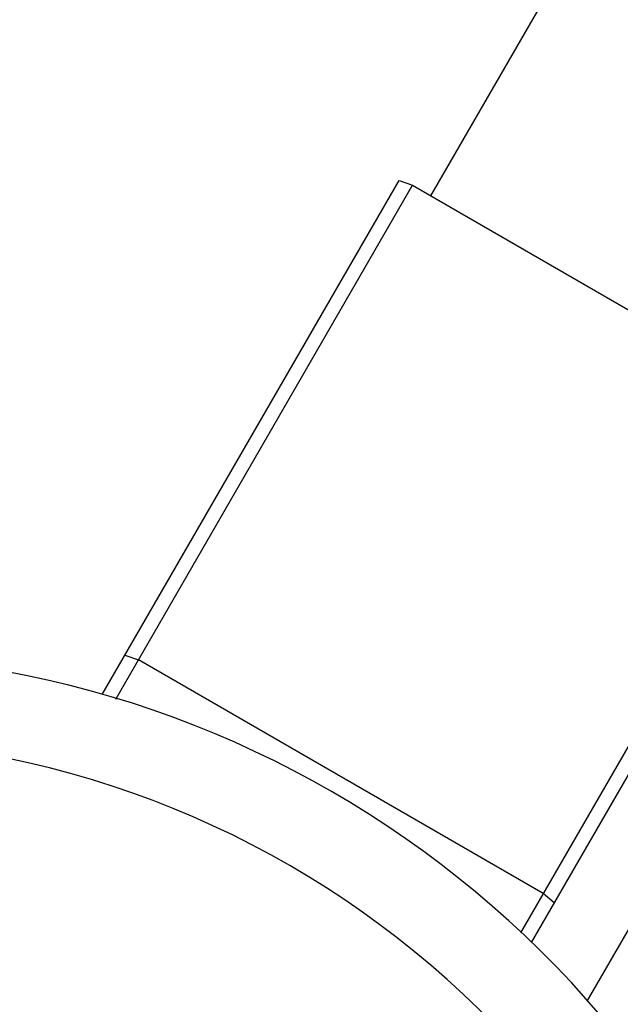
# Model space of a CAD drawing. Header units: millimetres. Extents: x 0 to 12710, y 0 to 5940.
# Tile 39 of 241: x 1663 to 1705, y 662 to 731. Entities that reach past the tile are written whole.
import ezdxf

# ---------------------------------------------------------------- set-up
doc = ezdxf.new("R2010")
doc.units = ezdxf.units.MM
doc.header["$LTSCALE"] = 231.275
for name, color, linetype in [('_0302_DELTA_BOTTOM_COVER-3T_PBL696', 7, 'CONTINUOUS'), ('A2200202_ABL585', 7, 'CONTINUOUS'), ('A2400201_ABL624', 7, 'CONTINUOUS'), ('A2410102_ABL625', 7, 'CONTINUOUS'), ('M2200103_PBL688', 7, 'CONTINUOUS'), ('M2200301_PBL689', 7, 'CONTINUOUS'), ('M2410102_PBL636', 7, 'CONTINUOUS'), ('아래쪽_19_VBL544', 7, 'CONTINUOUS')]:
    doc.layers.add(name, color=color, linetype=linetype)

# ---------------------------------------------------------------- blocks, each defined once
blk = doc.blocks.new('M2200103_PBL688', base_point=(1694.169, 692.909))
at = {"layer": 'M2200103_PBL688', "color": 7}
for p, q in [((1668.531, 683.503), (1689.496, 719.815)), ((1689.496, 719.815), (1690.455, 719.477)), ((1669.505, 683.19), (1690.455, 719.477)), ((1690.455, 719.477), (1719.034, 702.977)), ((1719.034, 702.977), (1698.084, 666.69)), ((1719.034, 702.977), (1719.807, 702.315)), ((1719.807, 702.315), (1698.842, 666.003))]:
    blk.add_line(p, q, dxfattribs=at)
at = {"layer": 'M2200103_PBL688', "color": 2}
for p, q in [((1670.142, 686.293), (1671.101, 685.955)), ((1699.68, 669.455), (1671.101, 685.955)), ((1700.453, 668.793), (1699.68, 669.455))]:
    blk.add_line(p, q, dxfattribs=at)
blk = doc.blocks.new('M2200301_PBL689', base_point=(1728.535, 752.433))
at = {"layer": 'M2200301_PBL689', "color": 7}
blk.add_line((1691.754, 718.727), (1739.335, 801.139), dxfattribs=at)
blk = doc.blocks.new('A2200202_ABL585', base_point=(1726.286, 744.865))
at = {"layer": 'M2200103_PBL688'}
blk.add_blockref('M2200103_PBL688', (1694.169, 692.909), dxfattribs=at)
at = {"layer": 'M2200301_PBL689'}
blk.add_blockref('M2200301_PBL689', (1728.535, 752.433), dxfattribs=at)
blk = doc.blocks.new('M2410102_PBL636', base_point=(1647.61, 614.445))
at = {"layer": 'M2410102_PBL636', "color": 7}
for radius, start, end in [(72.5, 40.38706, 79.61294), (66.5, 38.84438, 81.15562)]:
    blk.add_arc((1648.524, 613.85), radius, start, end, dxfattribs=at)
blk = doc.blocks.new('A2410102_ABL625', base_point=(1647.61, 614.445))
at = {"layer": 'M2410102_PBL636'}
blk.add_blockref('M2410102_PBL636', (1647.61, 614.445), dxfattribs=at)
blk = doc.blocks.new('A2400201_ABL624', base_point=(1647.61, 614.445))
at = {"layer": 'A2410102_ABL625'}
blk.add_blockref('A2410102_ABL625', (1647.61, 614.445), dxfattribs=at)
blk = doc.blocks.new('_0302_DELTA_BOTTOM_COVER-3T_PBL696', base_point=(1789.638, 623.925))
at = {"layer": '_0302_DELTA_BOTTOM_COVER-3T_PBL696', "color": 7}
blk.add_line((1702.797, 661.854), (1723.443, 697.613), dxfattribs=at)
blk = doc.blocks.new('아래쪽_19_VBL544', base_point=(1666.949, 634.097))
at = {"layer": '_0302_DELTA_BOTTOM_COVER-3T_PBL696'}
blk.add_blockref('_0302_DELTA_BOTTOM_COVER-3T_PBL696', (1789.638, 623.925), dxfattribs=at)
at = {"layer": 'A2200202_ABL585'}
blk.add_blockref('A2200202_ABL585', (1726.286, 744.865), dxfattribs=at)
at = {"layer": 'A2400201_ABL624'}
blk.add_blockref('A2400201_ABL624', (1647.61, 614.445), dxfattribs=at)

msp = doc.modelspace()

# ---------------------------------------------------------------- block references
at = {"layer": '아래쪽_19_VBL544'}
msp.add_blockref('아래쪽_19_VBL544', (1666.9491, 634.0971), dxfattribs=at)

doc.saveas('drawing.dxf')
